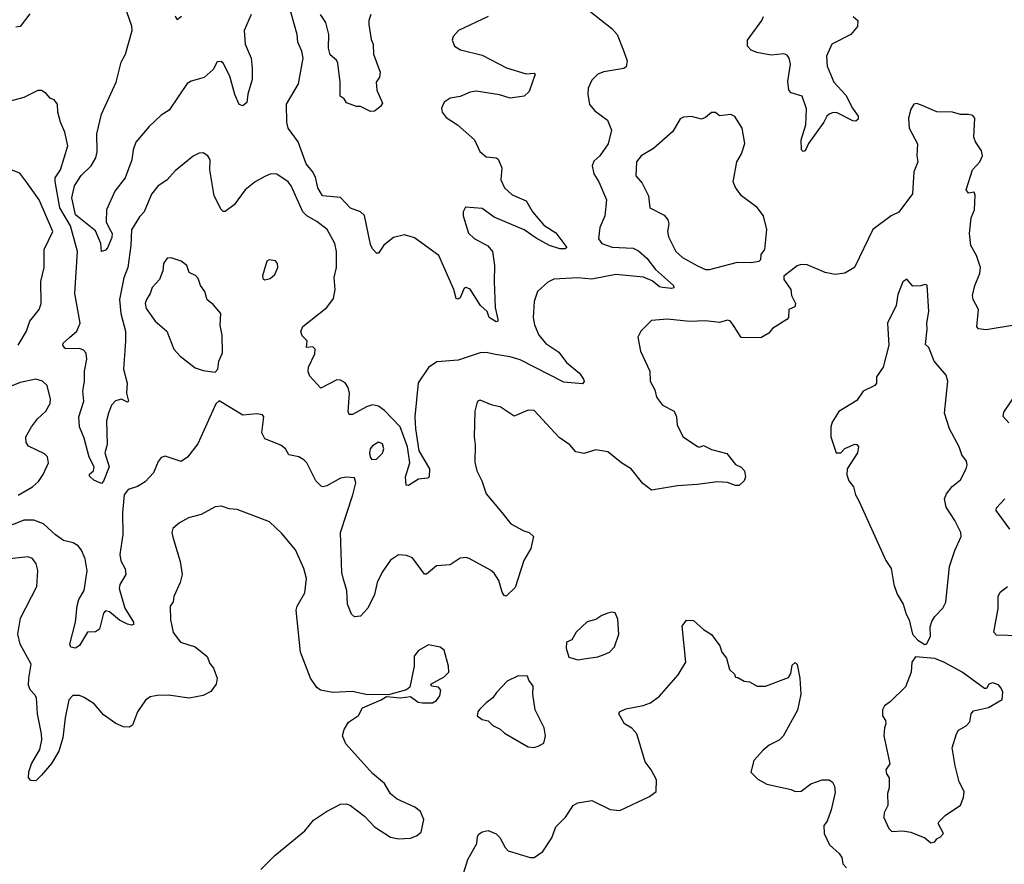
# Model space of a CAD drawing. Extents: x 2293878 to 2522763, y 823964 to 1006972.
# Tile 206 of 256: x 2334065 to 2339004, y 975330 to 979569. Entities that reach past the tile are written whole.
import ezdxf

# ---------------------------------------------------------------- set-up
doc = ezdxf.new("R2010")
doc.units = 0

msp = doc.modelspace()

# ---------------------------------------------------------------- linework, layer by layer
at = {"layer": '0CON20XD'}
for points in [[(2336415, 979584.2), (2336266.2, 979515), (2336238.8, 979485), (2336233.9, 979466.1), (2336246.2, 979435), (2336277, 979417), (2336385, 979390.6), (2336506.6, 979326.6), (2336605, 979297.5), (2336645, 979300), (2336650, 979295), (2336621.2, 979208.8), (2336595, 979184), (2336525, 979174.3), (2336471.4, 979191.4), (2336355, 979209.6), (2336325, 979204.4), (2336275, 979182.5), (2336225, 979174), (2336193.8, 979155), (2336181.2, 979125), (2336184.4, 979104.4), (2336205, 979078), (2336261.7, 979041.7), (2336346.2, 978965), (2336373, 978907), (2336405, 978880.6), (2336455, 978875.7), (2336465, 978869.2), (2336482.9, 978825), (2336477.8, 978765), (2336497.3, 978725), (2336535, 978690.4), (2336605, 978660), (2336637.9, 978605), (2336695, 978537.5), (2336755, 978498.9), (2336808.8, 978425), (2336801.2, 978418.8), (2336775, 978418.1), (2336722, 978435), (2336655, 978471.5), (2336595, 978514.5), (2336445, 978577.9), (2336385, 978621.5), (2336302, 978628), (2336290, 978605), (2336290, 978585), (2336316.7, 978496.7), (2336345, 978471.1), (2336413.4, 978433.4), (2336437.5, 978405), (2336447.1, 978335), (2336445.3, 978255.3), (2336450.4, 978125), (2336464, 978065), (2336463.6, 978056.4), (2336455, 978052), (2336420.6, 978075), (2336409.5, 978105), (2336377.1, 978135), (2336325, 978216.1), (2336305, 978224.4), (2336295, 978220.8), (2336275, 978172.9), (2336265, 978165.8), (2336255, 978168.8), (2336242.1, 978215), (2336167.7, 978385), (2336045, 978473.2), (2335995, 978488.8), (2335940, 978475), (2335892.4, 978437.6), (2335865, 978397.5), (2335855, 978397.5), (2335835, 978418.8), (2335825, 978441.2), (2335795.3, 978585.3), (2335774, 978604), (2335725, 978623.6), (2335675, 978677.1), (2335583.1, 978685), (2335560, 978725), (2335548.2, 978778.2), (2335533.6, 978806.4), (2335501.8, 978845), (2335461.5, 978955), (2335411.9, 979025), (2335404.4, 979055), (2335403.3, 979145), (2335463.9, 979246.1), (2335486.2, 979375), (2335480.7, 979410.7), (2335460, 979455), (2335456.4, 979495), (2335411.9, 979655)], [(2336925, 979611.2), (2337036, 979525), (2337062, 979495), (2337094.6, 979414.6), (2337112.4, 979362.4), (2337108, 979332), (2337095, 979323.6), (2336995, 979306.9), (2336964.5, 979295.5), (2336934.3, 979265), (2336916.7, 979225), (2336914.4, 979195), (2336923.6, 979143.6), (2336950.9, 979110.9), (2337013.8, 979065), (2337033.8, 979015), (2337017.5, 978945), (2336975, 978885.8), (2336945, 978858), (2336936.9, 978835), (2336945.4, 978795.4), (2336970.6, 978755), (2337008.9, 978665), (2337000.9, 978585), (2336975.5, 978525), (2336968.2, 978468.2), (2336986, 978446), (2337037.8, 978427.8), (2337142.7, 978422.7), (2337169.5, 978409.5), (2337211.4, 978371.4), (2337254.3, 978314.3), (2337344.4, 978235), (2337346.2, 978223.8), (2337335, 978218.9), (2337290, 978225), (2337275, 978228), (2337237.4, 978257.4), (2337195, 978277), (2337055, 978290.4), (2336935, 978265.9), (2336865, 978272.5), (2336745, 978266.4), (2336715, 978251.5), (2336662.2, 978205), (2336645.6, 978155), (2336641.5, 978075), (2336647.6, 978037.6), (2336670, 977985), (2336705, 977943.5), (2336769.7, 977899.7), (2336808.1, 977848.1), (2336874, 977795), (2336893.8, 977765), (2336896.1, 977753.9), (2336888, 977742), (2336795, 977750), (2336575, 977861.8), (2336525, 977877.3), (2336451.3, 977888.7), (2336405, 977898.5), (2336375, 977897.3), (2336265, 977860.3), (2336158, 977852), (2336116.3, 977823.7), (2336063.3, 977746.7), (2336047.7, 977575), (2336051.1, 977515), (2336066.5, 977405), (2336120.4, 977315), (2336118.6, 977275), (2336111.9, 977268.1), (2336065, 977263.8), (2336015, 977232), (2336002.9, 977232.9), (2335999.5, 977275), (2336022.7, 977345), (2336010.3, 977425), (2335973.7, 977525), (2335895, 977607), (2335865, 977628.8), (2335835.5, 977635.5), (2335805, 977626.4), (2335735, 977587.1), (2335718, 977588), (2335712.3, 977602.3), (2335719.4, 977695), (2335713, 977723), (2335697, 977747), (2335675, 977760), (2335655, 977762), (2335575, 977718.8), (2335519.8, 977779.8), (2335512.2, 977802.2), (2335513.5, 977825), (2335545, 977891.2), (2335546.7, 977915), (2335535, 977926.7), (2335503.6, 977923.6), (2335507.6, 977957.6), (2335482.4, 977982.4), (2335474.4, 978004.4), (2335485, 978028.6), (2335606.2, 978123.8), (2335639.8, 978170.2), (2335647.3, 978215), (2335641.9, 978275), (2335653.6, 978325), (2335654.5, 978405), (2335645.5, 978445), (2335606.7, 978515), (2335556.1, 978556.1), (2335504.5, 978584.5), (2335484.4, 978604.4), (2335427.5, 978735), (2335411.9, 978755), (2335355, 978793.5), (2335325, 978795.5), (2335295, 978782.1), (2335246.7, 978755), (2335195.6, 978715), (2335140.9, 978639.1), (2335095, 978606), (2335085, 978606.2), (2335075.7, 978615.7), (2335040.5, 978685), (2335017.9, 978815), (2335020, 978865), (2335008.8, 978885), (2334985, 978900), (2334965, 978899.2), (2334935.5, 978884.5), (2334845, 978810.8), (2334804.3, 978765), (2334757, 978733), (2334726.7, 978693.3), (2334689.5, 978605), (2334665, 978579.2), (2334626.4, 978513.6), (2334622.3, 978435), (2334606.8, 978325), (2334587.1, 978272.9), (2334565.8, 978165), (2334573, 978095), (2334595.9, 978005), (2334595.3, 977954.7), (2334585.4, 977815), (2334604.3, 977745), (2334601.2, 977695), (2334610, 977655), (2334605, 977648.8), (2334575, 977664.2), (2334545, 977655.6), (2334525.6, 977635), (2334510.4, 977595), (2334500, 977555), (2334503.3, 977436.7), (2334492.7, 977395), (2334513.3, 977325), (2334485, 977252.5), (2334475, 977241.2), (2334437.2, 977257.2), (2334415, 977277.5), (2334415, 977288.8), (2334435.5, 977304.5), (2334437.7, 977325), (2334413.1, 977373.1), (2334388.4, 977468.4), (2334364.5, 977525), (2334361.4, 977575), (2334387.2, 977655), (2334382, 977705), (2334390.3, 977755), (2334389.7, 977805), (2334401.2, 977865), (2334397.5, 977895), (2334385, 977911.1), (2334365, 977918.2), (2334296.2, 977916.2), (2334290.5, 977920.5), (2334281.2, 977935), (2334282.5, 977945), (2334315, 977974.4), (2334351.8, 978005), (2334368, 978045), (2334341.6, 978195), (2334354.8, 978405), (2334319.2, 978535), (2334266.5, 978625), (2334242.8, 978757.2), (2334242.2, 978775), (2334269.2, 978815), (2334305.6, 978935), (2334291.8, 979005), (2334269.4, 979055), (2334256, 979105), (2334254, 979145), (2334237, 979167), (2334217.5, 979175), (2334198.3, 979198.3), (2334175, 979212.5), (2334155, 979212.5), (2334085, 979178), (2333885.7, 979124.3)], [(2335225.8, 979594.2), (2335191.6, 979515), (2335196.7, 979445), (2335225.3, 979375), (2335231.5, 979325), (2335231.3, 979268.7), (2335210, 979195), (2335205, 979153.3), (2335185, 979136.7), (2335165, 979143.3), (2335143.6, 979193.6), (2335118.9, 979285), (2335085, 979350), (2335075, 979358.8), (2335055, 979357.5), (2335035, 979318.8), (2334990.9, 979279.1), (2334925, 979260.6), (2334905, 979248), (2334815.4, 979114.6), (2334775, 979090), (2334715, 979032.5), (2334646.7, 978953.3), (2334633.8, 978915), (2334626.9, 978865), (2334593.6, 978775), (2334541.7, 978708.3), (2334500, 978615), (2334498.2, 978555), (2334512.7, 978525), (2334529.5, 978495), (2334526.7, 978475), (2334505, 978424.3), (2334495, 978412.5), (2334475, 978406.2), (2334472.1, 978445), (2334445, 978509.4), (2334345, 978589.5), (2334327, 978675), (2334340.2, 978735), (2334372.7, 978787.3), (2334423, 978835), (2334446.2, 978875), (2334453.8, 978905), (2334451, 978995), (2334475.4, 979095), (2334549.5, 979255), (2334574.5, 979355), (2334595.5, 979395), (2334629.2, 979515), (2334626.8, 979536.8), (2334590.9, 979640.9)], [(2334115, 979598), (2334066.7, 979535), (2334045, 979530.8)], [(2334875.8, 979584.2), (2334855, 979567.5), (2334845.8, 979585.8)], [(2335826.7, 979595), (2335816, 979565), (2335815.9, 979544.1), (2335828.8, 979468.8), (2335838.8, 979445), (2335839.4, 979395), (2335872.5, 979305), (2335869.5, 979280.5), (2335853.3, 979255), (2335856.7, 979215), (2335885, 979150), (2335875, 979132.5), (2335845, 979110), (2335825, 979107.5), (2335775, 979132.5), (2335755, 979133.3), (2335705, 979151.2), (2335692, 979172), (2335672.2, 979185), (2335672.3, 979255), (2335660.3, 979350.3), (2335653.5, 979365), (2335621.7, 979391.7), (2335614.8, 979425), (2335615.2, 979495), (2335600.2, 979555), (2335573.4, 979595)], [(2338246.7, 979585), (2338270, 979565), (2338268, 979535), (2338234.3, 979495), (2338139.2, 979445), (2338113.1, 979385), (2338115.5, 979335), (2338149.2, 979255), (2338209.1, 979189.1), (2338242.5, 979125), (2338271.4, 979085), (2338270.8, 979069.2), (2338259.3, 979059.3), (2338245, 979060.8), (2338165, 979100.9), (2338145, 979102.5), (2338125.3, 979094.7), (2338113.5, 979085), (2338098.8, 979055), (2338022.5, 978947.5), (2338005, 978910), (2337995, 978906.7), (2337986.7, 978915), (2337986, 978965), (2338008.6, 979041.4), (2338011.7, 979121.7), (2337990, 979185), (2337935, 979200.8), (2337922.9, 979215), (2337917.9, 979257.9), (2337932.5, 979345), (2337925.6, 979375), (2337915, 979390), (2337898, 979398), (2337835, 979390.8), (2337763.6, 979403.6), (2337734.3, 979415), (2337716.5, 979435), (2337715.5, 979465), (2337788.5, 979565), (2337796, 979585)], [(2339065, 978036.7), (2338912.7, 978012.7), (2338875, 978018), (2338866.8, 978026.8), (2338874.4, 978115), (2338848.6, 978165), (2338844.4, 978185), (2338856.9, 978235), (2338881.4, 978295), (2338885.6, 978325), (2338865.6, 978385), (2338836.2, 978435), (2338830.4, 978495), (2338837.5, 978575), (2338854.5, 978615), (2338858.3, 978688.3), (2338853.6, 978703.6), (2338825, 978698.8), (2338813.1, 978715), (2338845.3, 978814.7), (2338882.1, 978855), (2338894.3, 978885), (2338890, 978910), (2338860, 978955), (2338851.2, 978978.8), (2338856.2, 979075), (2338847, 979087), (2338825, 979092.5), (2338785, 979092.9), (2338745, 979104.3), (2338665.8, 979105.8), (2338591.7, 979138.3), (2338565, 979147.5), (2338550, 979145), (2338535, 979120), (2338523.8, 979075), (2338526.2, 979025), (2338568.6, 978945), (2338565.7, 978885.7), (2338570.8, 978855), (2338550, 978805), (2338544, 978695), (2338475, 978602), (2338435.9, 978584.1), (2338344.2, 978515.8), (2338253.3, 978325), (2338205, 978297.5), (2338155, 978290), (2338105, 978300), (2338015, 978338.6), (2337985, 978340), (2337965.8, 978334.2), (2337898.3, 978281.7), (2337897.5, 978265), (2337933.3, 978215), (2337936.7, 978185), (2337957.5, 978145), (2337953, 978127), (2337924, 978115), (2337921.2, 978075), (2337913.3, 978065), (2337841.7, 978018.3), (2337822.5, 977995), (2337783, 977973), (2337685, 977973.3), (2337648.6, 978028.6), (2337631.2, 978055), (2337615, 978060.8), (2337575, 978048.9), (2337505, 978058.2), (2337425, 978054.5), (2337315, 978065.5), (2337235, 978059.2), (2337181.2, 978005), (2337166, 977975), (2337180, 977905), (2337225.6, 977805), (2337227.5, 977755), (2337250.9, 977710.9), (2337260, 977675), (2337290, 977635), (2337348.8, 977605), (2337360, 977575), (2337363.6, 977533.6), (2337392.5, 977475), (2337465, 977426.7), (2337475, 977423.3), (2337495, 977432.5), (2337535, 977412), (2337612.1, 977392.1), (2337655, 977336.7), (2337685, 977323.8), (2337701.2, 977305), (2337706.2, 977275), (2337700, 977255), (2337675, 977231.2), (2337655, 977230.8), (2337615, 977245.6), (2337565, 977248.9), (2337464.2, 977235.8)], [(2337525, 978314.4), (2337665, 978352.5), (2337735, 978350), (2337775, 978357.5), (2337782.5, 978365), (2337785, 978390), (2337803.3, 978415), (2337813.1, 978515), (2337795.7, 978585), (2337765, 978626), (2337685.4, 978685.4), (2337656.3, 978726.3), (2337644.5, 978754.5), (2337663.1, 978855), (2337685.7, 978895), (2337702.7, 978947.3), (2337689.2, 979025), (2337653, 979083), (2337633, 979093), (2337575, 979086.7), (2337555, 979102.5), (2337535, 979102.5), (2337505, 979077.5), (2337485, 979070), (2337435, 979082), (2337395, 979080), (2337378.8, 979071.2), (2337341.7, 979008.3), (2337245, 978922.9), (2337183.1, 978885), (2337159.5, 978855), (2337155.7, 978785), (2337188.1, 978748.1), (2337218.6, 978685), (2337226.2, 978625), (2337297.4, 978587.4), (2337315.7, 978565), (2337320.6, 978545), (2337314.4, 978505), (2337319.8, 978479.8), (2337356.9, 978405), (2337390, 978375), (2337465, 978333.6), (2337505, 978314.4), (2337525, 978314.4)], [(2334057.3, 977935), (2334099.4, 978005), (2334116, 978055), (2334162.5, 978115), (2334172.9, 978145), (2334171.1, 978255), (2334187.8, 978325), (2334187.5, 978415), (2334230.5, 978505), (2334162.3, 978665), (2334100.9, 978750.9), (2334065, 978798), (2334005, 978822.5)], [(2335045, 977800), (2335058.8, 977815), (2335063.3, 977855), (2335083, 977897), (2335080, 977985), (2335071.2, 978035), (2335073.3, 978095), (2335035, 978140), (2335005, 978163.3), (2334992.9, 978205), (2334972.5, 978235), (2334959.7, 978269.7), (2334947.5, 978285), (2334915, 978300), (2334903.3, 978335), (2334875, 978356.7), (2334825, 978373.3), (2334805, 978371.2), (2334786, 978345), (2334782.3, 978307.7), (2334765.7, 978264.3), (2334730, 978225), (2334720, 978195), (2334700.9, 978165), (2334694.6, 978145), (2334699.1, 978119.1), (2334745, 978055.7), (2334802.9, 978005), (2334838.8, 977915), (2334870.3, 977880.3), (2334945, 977822), (2334985, 977808), (2335045, 977800)], [(2335295, 978263.3), (2335320.7, 978269.3), (2335345, 978290), (2335360, 978325), (2335357.5, 978345), (2335348.3, 978358.3), (2335317, 978363), (2335303.9, 978356.1), (2335283, 978283), (2335285, 978270), (2335295, 978263.3)], [(2338605, 976434), (2338615, 976437.5), (2338633.3, 976475), (2338631.7, 976521.7), (2338640.5, 976549.5), (2338655.7, 976574.3), (2338696.7, 976615), (2338711.2, 976645), (2338729.4, 976825), (2338755.6, 976905), (2338788.6, 976975), (2338785.8, 976995), (2338756.7, 977055), (2338712.2, 977122.2), (2338704.4, 977165), (2338715, 977190), (2338743.2, 977226.8), (2338785, 977260), (2338813.8, 977315), (2338818, 977335), (2338815, 977352.5), (2338792, 977385), (2338777.5, 977425), (2338728.9, 977515), (2338704.6, 977594.6), (2338721.4, 977755), (2338712.5, 977785), (2338652.5, 977855), (2338625, 977923.3), (2338609.2, 977939.2), (2338618.1, 978015), (2338615.8, 978045.8), (2338626.5, 978105), (2338617, 978237), (2338605, 978240.6), (2338585, 978232.7), (2338545, 978230.8), (2338515, 978266.7), (2338495, 978253.3), (2338470.3, 978189.7), (2338462, 978135), (2338418.8, 978045), (2338424.4, 977935), (2338395.8, 977825), (2338363.6, 977776.4), (2338363.8, 977745), (2338355, 977733.3), (2338296.1, 977703.9), (2338265, 977657.5), (2338175, 977603.3), (2338140.5, 977549.5), (2338133.8, 977525), (2338133.8, 977475), (2338160, 977395), (2338185, 977394.5), (2338205, 977417.1), (2338255, 977438), (2338265, 977436.7), (2338272.5, 977425), (2338267.9, 977395), (2338215.8, 977315), (2338214.4, 977284.4), (2338224.3, 977254.3), (2338247.5, 977225), (2338257.5, 977185), (2338274.3, 977154.3), (2338410, 976855), (2338436.7, 976815), (2338450, 976735), (2338466.4, 976686.4), (2338496.2, 976635), (2338511.2, 976585), (2338527.7, 976557.7), (2338543.8, 976485), (2338571.2, 976455), (2338605, 976434)], [(2334057.6, 977182.4), (2334129.4, 977225), (2334158.5, 977251.5), (2334183, 977287), (2334209.1, 977345), (2334204.5, 977374.5), (2334189.4, 977389.4), (2334108.8, 977428.8), (2334097.1, 977447.1), (2334095.6, 977475), (2334123.6, 977526.4), (2334154.2, 977565.8), (2334195.6, 977605), (2334217, 977643), (2334219.4, 977665), (2334203, 977733), (2334180, 977755), (2334145, 977764.4), (2334067.4, 977747.4), (2334005, 977722.7)], [(2339027.5, 977545), (2338997.8, 977577.8), (2339001.4, 977598.6), (2339075, 977707.5)], [(2337464.2, 977235.8), (2337365, 977230), (2337235, 977207.5), (2337191.7, 977241.7), (2337132.5, 977315), (2337085, 977342.9), (2337015, 977400), (2336955, 977409.4), (2336895, 977392), (2336855, 977400), (2336825, 977435.8), (2336772, 977472), (2336645, 977608), (2336615, 977609.2), (2336545, 977578.8), (2336475, 977626.2), (2336435, 977633.8), (2336375, 977660), (2336365, 977656.7), (2336358.8, 977645), (2336348, 977605), (2336344, 977475), (2336350, 977435), (2336348.3, 977348.3), (2336358.6, 977305), (2336383.1, 977255), (2336405, 977188.8), (2336484.2, 977095), (2336528.5, 977038.5), (2336593.2, 977003.2), (2336620, 976995), (2336642.5, 976975), (2336628.8, 976915), (2336593.3, 976855), (2336550.3, 976719.7), (2336505, 976676.7), (2336495, 976680), (2336485, 976696.7), (2336468.6, 976755), (2336445, 976791.2), (2336427, 976807), (2336320, 976865), (2336305, 976870), (2336275, 976866.7), (2336225, 976833.8), (2336155, 976827.5), (2336105, 976785.6), (2336095, 976786.5), (2336035, 976868.1), (2336005, 976879.4), (2335965, 976882.9), (2335925, 976855.8), (2335883.3, 976796.7), (2335857.8, 976745), (2335844.4, 976685), (2335812, 976615), (2335775, 976576), (2335745, 976572), (2335730, 976585), (2335710, 976635), (2335705.5, 976705), (2335689.1, 976759.1), (2335681.5, 976795), (2335673.5, 976995), (2335735.8, 977185), (2335751.2, 977245), (2335745, 977270), (2335705, 977273.8), (2335675, 977268.6), (2335605, 977230), (2335585, 977224), (2335577.3, 977227.3), (2335550.8, 977255), (2335505, 977344.2), (2335490.8, 977360.8), (2335465, 977375.6), (2335415.8, 977385.8), (2335398, 977415), (2335375, 977434.3), (2335295, 977466.2), (2335280, 977495), (2335288.8, 977575), (2335282.5, 977585), (2335255, 977590), (2335185, 977584.2), (2335065, 977656.7), (2335048.8, 977641.2), (2334958.9, 977441.1), (2334907.3, 977372.7), (2334875, 977351.9), (2334795, 977377.8), (2334775, 977372.5), (2334758.7, 977351.3), (2334735.3, 977294.7), (2334695, 977250), (2334655, 977225.5), (2334608.3, 977211.7), (2334589.6, 977185), (2334581.1, 977095), (2334582.7, 976985), (2334567.1, 976885), (2334572.9, 976852.9), (2334593.6, 976813.6), (2334596.9, 976785), (2334566.7, 976735), (2334563.8, 976715), (2334592.3, 976615), (2334635.4, 976545), (2334636, 976534), (2334625, 976530), (2334606, 976535), (2334565, 976556.2), (2334515, 976597.8), (2334495, 976602.9), (2334485, 976590), (2334465, 976510), (2334445, 976497.5), (2334405, 976495.7), (2334365, 976428), (2334345, 976415.6), (2334320.7, 976420.7), (2334316.5, 976435), (2334345.4, 976545), (2334352.4, 976627.6), (2334361.3, 976658.7), (2334388.5, 976705), (2334402.7, 976802.7), (2334393.5, 976863.5), (2334375, 976906), (2334358.2, 976928.2), (2334333.2, 976943.2), (2334285, 976955.6), (2334245, 976983.6), (2334185, 977039.1), (2334135, 977056.8), (2334085, 977057.5), (2334015, 977028.1)], [(2335831.2, 977361.2), (2335855, 977364), (2335885, 977393.8), (2335890.8, 977415), (2335885, 977440), (2335865, 977448.8), (2335835, 977430), (2335823.8, 977415), (2335820, 977395), (2335823, 977373), (2335831.2, 977361.2)], [(2339031.9, 977011.9), (2338963.5, 977105), (2338965, 977119.2), (2339007.3, 977165)], [(2335274.3, 975305), (2335344.2, 975375), (2335495, 975499.2), (2335538.9, 975551.1), (2335603.8, 975595), (2335675, 975632), (2335705, 975634), (2335725, 975625.8), (2335795, 975571.2), (2335845, 975518.8), (2335925, 975465.8), (2335965, 975457.5), (2336025, 975461.4), (2336055, 975472.9), (2336078.6, 975491.4), (2336092.2, 975555), (2336075.4, 975595.4), (2336047.6, 975617.6), (2335958, 975658), (2335924.6, 975684.6), (2335895, 975735.7), (2335835, 975786), (2335700.8, 975935), (2335684.2, 975975), (2335692.9, 976007.1), (2335715, 976043.3), (2335765, 976076.7), (2335785, 976116.2), (2335877.5, 976155), (2335905, 976172.5), (2335975, 976166.2), (2336025, 976172.5), (2336063.9, 976143.9), (2336085, 976140), (2336135, 976141.2), (2336155, 976152.5), (2336173.3, 976175), (2336177.5, 976205), (2336165, 976220), (2336130, 976225), (2336127.5, 976235), (2336195, 976270.8), (2336217.1, 976295), (2336215.7, 976325), (2336193.8, 976405), (2336175, 976420), (2336115, 976431.2), (2336065, 976403.8), (2336044.2, 976375), (2336044.4, 976325), (2336021.2, 976218.8), (2336005, 976206.7), (2335915, 976180), (2335801.7, 976181.7), (2335735, 976198), (2335635, 976192.9), (2335573.3, 976205), (2335555, 976218), (2335524.4, 976265), (2335472.9, 976395), (2335452.5, 976605), (2335456.7, 976625), (2335495, 976693.3), (2335504.4, 976765), (2335490.6, 976815), (2335447.9, 976907.9), (2335380.7, 976990.7), (2335318.3, 977048.3), (2335155, 977110.8), (2335115, 977114.2), (2335077.6, 977127.6), (2335045, 977124.2), (2334975, 977086), (2334910.9, 977069.1), (2334866.4, 977043.6), (2334833.8, 977015), (2334828.8, 976995), (2334832.3, 976972.3), (2334870.2, 976850.2), (2334879.5, 976785), (2334870.5, 976745), (2334838.6, 976675), (2334835, 976647.5), (2334820, 976625), (2334820.8, 976555), (2334827.1, 976535)], [(2334827.1, 976535), (2334834.4, 976494.4), (2334871.2, 976445), (2334945, 976421.9), (2335005, 976373.3), (2335018.6, 976338.6), (2335037.1, 976315), (2335055.7, 976265), (2335051.2, 976235), (2335023, 976197), (2334985, 976177.8), (2334915, 976163.3), (2334811.1, 976178.9), (2334755, 976178.1), (2334719.3, 976170.7), (2334695.7, 976154.3), (2334655, 976096.2), (2334631.2, 976028.8), (2334615, 976018), (2334585, 976020.8), (2334546.8, 976036.8), (2334485, 976080.8), (2334438.6, 976135), (2334387.8, 976167.8), (2334365, 976177.5), (2334331.8, 976178.2), (2334311.9, 976155), (2334292.7, 976065), (2334281.8, 975965), (2334261.1, 975898.9), (2334225, 975835.8), (2334175, 975777.5), (2334145, 975750), (2334120.3, 975750.3), (2334109.2, 975765), (2334110.5, 975795), (2334124.5, 975835), (2334165, 975906.2), (2334176, 975955), (2334174.7, 975985), (2334154.2, 976085), (2334149.1, 976165), (2334141.5, 976181.5), (2334116.7, 976206.7), (2334109.6, 976229.6), (2334110, 976265), (2334122.7, 976335), (2334067.5, 976435), (2334056.2, 976485), (2334068.9, 976565), (2334150.6, 976725), (2334155.8, 976805), (2334147.9, 976837.9), (2334128.8, 976865), (2334105, 976874), (2334015, 976862.9)], [(2339076.4, 976476.4), (2338965, 976480), (2338952, 976495), (2338973.9, 976613.9), (2338974, 976675), (2338984.2, 976695.8), (2339020, 976725)], [(2336865, 976356.2), (2336895, 976362), (2336965, 976372), (2336996.6, 976383.4), (2337023.3, 976395), (2337048.8, 976421.2), (2337070.8, 976485), (2337065, 976560), (2337052.3, 976592.3), (2337035, 976595.5), (2337015, 976590.5), (2336985, 976579.1), (2336955, 976558.5), (2336912.4, 976547.6), (2336855.8, 976495), (2336835, 976457.5), (2336807.5, 976445), (2336806.2, 976415), (2336820.5, 976370.5), (2336865, 976356.2)], [(2336291.2, 975285), (2336313.8, 975355), (2336357.5, 975435), (2336360.7, 975469.3), (2336368.3, 975481.7), (2336385, 975493.3), (2336415, 975500), (2336455, 975483.3), (2336473.8, 975465), (2336500, 975415), (2336515, 975398.8), (2336625, 975363.8), (2336645, 975363.8), (2336689.2, 975395), (2336735, 975463.8), (2336755, 975518), (2336803, 975567), (2336842, 975625), (2336865, 975638.9), (2336935, 975651.1), (2337027.5, 975605), (2337075, 975600.8), (2337225, 975671.4), (2337258.6, 975695), (2337260, 975755), (2337233.5, 975805), (2337202.2, 975845), (2337160, 975985), (2337135, 976014.3), (2337098.8, 976035), (2337070, 976085), (2337074.6, 976095.4), (2337105, 976110.5), (2337192.2, 976127.8), (2337228.6, 976141.4), (2337275, 976173.3), (2337368.8, 976281.2), (2337406.2, 976345), (2337387.5, 976525), (2337410, 976555), (2337445, 976553.3), (2337495, 976508.8), (2337535, 976483.3), (2337577, 976427), (2337588, 976395), (2337610, 976365), (2337625, 976307.5), (2337650, 976285), (2337655, 976270), (2337667, 976267), (2337699.5, 976249.5), (2337726.8, 976246.8), (2337764.6, 976224.6), (2337805.6, 976224.4), (2337921.7, 976268.3), (2337932.7, 976287.3), (2337939.5, 976330.5), (2337955, 976342.5), (2337965, 976332.5), (2337978.6, 976265), (2337983.3, 976185), (2337966.8, 976103.2), (2337895, 975973.8), (2337875, 975954), (2337825, 975928), (2337795, 975903.8), (2337748.3, 975851.7), (2337733.3, 975793.3), (2337767.7, 975757.7), (2337812.7, 975732.7), (2337935, 975705.8), (2337955, 975696), (2337985, 975698), (2338033.3, 975735), (2338090, 975755), (2338125, 975753.8), (2338142.7, 975742.7), (2338152.7, 975722.7), (2338155, 975690), (2338136.4, 975603.6), (2338115, 975546.7), (2338098.8, 975525), (2338100.8, 975485), (2338127.7, 975427.7), (2338175.4, 975385.4), (2338188.6, 975365), (2338195, 975333.3), (2338212.1, 975312.1)], [(2338635, 975437.5), (2338655, 975442.5), (2338665, 975457.5), (2338685, 975467.5), (2338700, 975485), (2338672.5, 975535), (2338677.5, 975545), (2338707.5, 975575), (2338785, 975627.5), (2338798.8, 975665), (2338802.5, 975695), (2338778, 975745), (2338757.1, 975825), (2338742.5, 975915), (2338764.2, 975985.8), (2338775, 976003.3), (2338813.3, 976025), (2338831.2, 976045), (2338837.5, 976085), (2338849.3, 976100.7), (2338925, 976116.7), (2338993, 976157), (2338996.1, 976193.9), (2338988.8, 976215), (2338975, 976231.2), (2338945, 976241.2), (2338927.5, 976235), (2338915, 976212.5), (2338905, 976212.5), (2338793.3, 976295), (2338705, 976342.9), (2338655, 976362.5), (2338558.3, 976371.7), (2338540, 976345), (2338536.7, 976295), (2338508.7, 976221.3), (2338432.5, 976145), (2338402.5, 976125), (2338392.5, 976105), (2338393.3, 976075), (2338407.5, 976052.5), (2338410, 976035), (2338402.5, 976015), (2338400, 975975), (2338430, 975835), (2338410, 975805), (2338413.3, 975785), (2338426.2, 975765), (2338426, 975715), (2338418.8, 975685), (2338420.8, 975625), (2338402, 975588), (2338400, 975565), (2338425, 975510), (2338440, 975495), (2338495, 975498), (2338535, 975492), (2338605, 975462.5), (2338635, 975437.5)], [(2336643.6, 975916.4), (2336665, 975923.3), (2336695, 975937.5), (2336702.5, 975975), (2336695.7, 976015), (2336650.5, 976105), (2336639.4, 976185), (2336640.8, 976225), (2336618.8, 976255), (2336612.5, 976275), (2336565, 976276.7), (2336510.3, 976249.7), (2336457, 976193), (2336438.8, 976165), (2336405, 976141.2), (2336372.3, 976107.7), (2336362.5, 976095), (2336360, 976075), (2336385, 976056.7), (2336415, 976050), (2336437.7, 976027.7), (2336475, 976008.8), (2336497.7, 975987.7), (2336615, 975920), (2336643.6, 975916.4)]]:
    msp.add_lwpolyline(points, dxfattribs=at)

doc.saveas('drawing.dxf')
